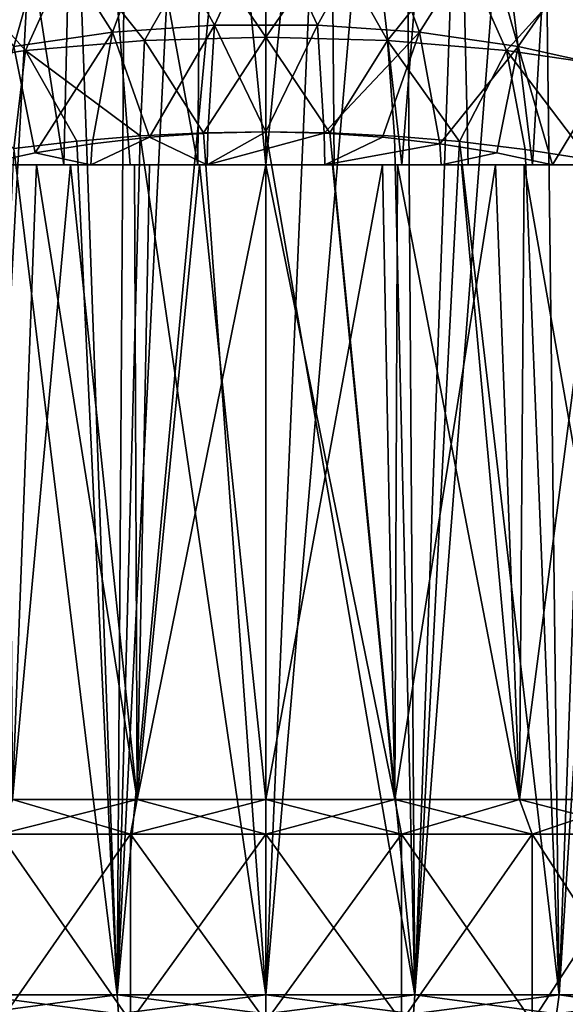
# Model space of a CAD drawing. Header units: millimetres. Extents: x -178 to 325, y 0 to 197.
# Tile 149 of 256: x 145 to 156, y 77 to 96. Entities that reach past the tile are written whole.
import ezdxf

# ---------------------------------------------------------------- set-up
doc = ezdxf.new("R2010")
doc.units = ezdxf.units.MM
doc.header["$LTSCALE"] = 52.148148
for name, color, linetype in [('748', 7, 'CONTINUOUS'), ('749', 7, 'CONTINUOUS'), ('754', 7, 'CONTINUOUS'), ('764', 7, 'CONTINUOUS'), ('765', 7, 'CONTINUOUS'), ('766', 7, 'CONTINUOUS'), ('767', 7, 'CONTINUOUS'), ('777', 7, 'CONTINUOUS'), ('778', 7, 'CONTINUOUS'), ('785', 7, 'CONTINUOUS'), ('786', 7, 'CONTINUOUS'), ('787', 7, 'CONTINUOUS'), ('788', 7, 'CONTINUOUS'), ('789', 7, 'CONTINUOUS')]:
    doc.layers.add(name, color=color, linetype=linetype)

msp = doc.modelspace()

# ---------------------------------------------------------------- linework, layer by layer
at = {"layer": '748', "color": 7, "linetype": 'CONTINUOUS', "true_color": 0xe0f2ff}
for points in [[(157.388, 107.799, -14.192), (155.472, 77.5, -15.035), (155.103, 107.547, -15.164), (157.388, 107.799, -14.192)], [(158, 77.5, -13.856), (155.472, 77.5, -15.035), (157.388, 107.799, -14.192), (158, 77.5, -13.856)], [(152.778, 77.5, -15.757), (150, 77.5, -16), (152.573, 107.383, -15.792), (152.778, 77.5, -15.757)], [(152.573, 107.383, -15.792), (150, 77.5, -16), (151.29, 107.343, -15.948), (152.573, 107.383, -15.792)], [(153.848, 107.452, -15.53), (152.778, 77.5, -15.757), (152.573, 107.383, -15.792), (153.848, 107.452, -15.53)], [(155.472, 77.5, -15.035), (152.778, 77.5, -15.757), (155.103, 107.547, -15.164), (155.472, 77.5, -15.035)], [(155.103, 107.547, -15.164), (152.778, 77.5, -15.757), (153.848, 107.452, -15.53), (155.103, 107.547, -15.164)], [(150, 77.5, -16), (150, 107.329, -16), (151.29, 107.343, -15.948), (150, 77.5, -16)], [(150, 77.5, 16), (152.778, 77.5, 15.757), (150, 93.614, 16), (150, 77.5, 16)], [(150, 93.614, 16), (152.778, 77.5, 15.757), (151.19, 93.596, 15.956), (150, 93.614, 16)], [(151.19, 93.596, 15.956), (152.778, 77.5, 15.757), (152.396, 93.536, 15.82), (151.19, 93.596, 15.956)], [(152.396, 93.536, 15.82), (152.778, 77.5, 15.757), (153.613, 93.433, 15.587), (152.396, 93.536, 15.82)], [(152.778, 77.5, 15.757), (155.472, 77.5, 15.035), (153.613, 93.433, 15.587), (152.778, 77.5, 15.757)], [(153.613, 93.433, 15.587), (155.472, 77.5, 15.035), (154.836, 93.287, 15.252), (153.613, 93.433, 15.587)], [(154.836, 93.287, 15.252), (155.472, 77.5, 15.035), (156.033, 93.1, 14.819), (154.836, 93.287, 15.252)], [(155.472, 77.5, 15.035), (158, 77.5, 13.856), (156.033, 93.1, 14.819), (155.472, 77.5, 15.035)]]:
    msp.add_3dface(points, dxfattribs=at)
at = {"layer": '749', "color": 7, "linetype": 'CONTINUOUS', "true_color": 0xe0f2ff}
for points in [[(146.146, 107.452, -15.529), (144.528, 77.5, -15.035), (144.889, 107.548, -15.162), (146.146, 107.452, -15.529)], [(147.222, 77.5, -15.757), (144.528, 77.5, -15.035), (146.146, 107.452, -15.529), (147.222, 77.5, -15.757)], [(147.423, 107.383, -15.791), (147.222, 77.5, -15.757), (146.146, 107.452, -15.529), (147.423, 107.383, -15.791)], [(148.708, 107.343, -15.948), (147.222, 77.5, -15.757), (147.423, 107.383, -15.791), (148.708, 107.343, -15.948)], [(150, 107.329, -16), (147.222, 77.5, -15.757), (148.708, 107.343, -15.948), (150, 107.329, -16)], [(150, 107.329, -16), (150, 77.5, -16), (147.222, 77.5, -15.757), (150, 107.329, -16)], [(150, 77.5, 16), (148.832, 93.596, 15.957), (147.653, 93.539, 15.827), (150, 77.5, 16)], [(150, 77.5, 16), (150, 93.614, 16), (148.832, 93.596, 15.957), (150, 77.5, 16)], [(146.471, 93.442, 15.606), (145.292, 93.306, 15.292), (147.222, 77.5, 15.757), (146.471, 93.442, 15.606)], [(147.653, 93.539, 15.827), (146.471, 93.442, 15.606), (147.222, 77.5, 15.757), (147.653, 93.539, 15.827)], [(150, 77.5, 16), (147.653, 93.539, 15.827), (147.222, 77.5, 15.757), (150, 77.5, 16)], [(147.222, 77.5, 15.757), (145.292, 93.306, 15.292), (144.528, 77.5, 15.035), (147.222, 77.5, 15.757)]]:
    msp.add_3dface(points, dxfattribs=at)
at = {"layer": '754', "color": 7, "linetype": 'CONTINUOUS', "true_color": 0xe0f2ff}
for points in [[(148.785, 97.166, 16.614), (146.369, 97.04, 16.264), (147.732, 95.32, 15.999), (148.785, 97.166, 16.614)], [(149.999, 95.383, 16.159), (148.785, 97.166, 16.614), (147.732, 95.32, 15.999), (149.999, 95.383, 16.159)], [(151.227, 97.165, 16.613), (148.785, 97.166, 16.614), (149.999, 95.383, 16.159), (151.227, 97.165, 16.613)], [(152.266, 95.32, 16), (151.227, 97.165, 16.613), (149.999, 95.383, 16.159), (152.266, 95.32, 16)], [(153.643, 97.039, 16.262), (151.227, 97.165, 16.613), (152.266, 95.32, 16), (153.643, 97.039, 16.262)], [(146.369, 97.04, 16.264), (144.03, 96.792, 15.571), (145.511, 95.132, 15.525), (146.369, 97.04, 16.264)], [(147.732, 95.32, 15.999), (146.369, 97.04, 16.264), (145.511, 95.132, 15.525), (147.732, 95.32, 15.999)], [(154.487, 95.132, 15.526), (153.643, 97.039, 16.262), (152.266, 95.32, 16), (154.487, 95.132, 15.526)], [(155.982, 96.79, 15.567), (153.643, 97.039, 16.262), (154.487, 95.132, 15.526), (155.982, 96.79, 15.567)], [(145.511, 95.132, 15.525), (144.03, 96.792, 15.571), (143.378, 94.822, 14.746), (145.511, 95.132, 15.525)], [(156.62, 94.822, 14.747), (155.982, 96.79, 15.567), (154.487, 95.132, 15.526), (156.62, 94.822, 14.747)], [(147.732, 95.32, 15.999), (145.511, 95.132, 15.525), (147.653, 93.539, 15.827), (147.732, 95.32, 15.999)], [(148.832, 93.596, 15.957), (147.732, 95.32, 15.999), (147.653, 93.539, 15.827), (148.832, 93.596, 15.957)], [(149.999, 95.383, 16.159), (147.732, 95.32, 15.999), (148.832, 93.596, 15.957), (149.999, 95.383, 16.159)], [(150, 93.614, 16), (149.999, 95.383, 16.159), (148.832, 93.596, 15.957), (150, 93.614, 16)], [(150, 93.614, 16), (151.19, 93.596, 15.956), (149.999, 95.383, 16.159), (150, 93.614, 16)], [(151.19, 93.596, 15.956), (152.266, 95.32, 16), (149.999, 95.383, 16.159), (151.19, 93.596, 15.956)], [(151.19, 93.596, 15.956), (152.396, 93.536, 15.82), (152.266, 95.32, 16), (151.19, 93.596, 15.956)], [(152.396, 93.536, 15.82), (153.613, 93.433, 15.587), (152.266, 95.32, 16), (152.396, 93.536, 15.82)], [(153.613, 93.433, 15.587), (154.487, 95.132, 15.526), (152.266, 95.32, 16), (153.613, 93.433, 15.587)], [(145.511, 95.132, 15.525), (143.378, 94.822, 14.746), (145.292, 93.306, 15.292), (145.511, 95.132, 15.525)], [(146.471, 93.442, 15.606), (145.511, 95.132, 15.525), (145.292, 93.306, 15.292), (146.471, 93.442, 15.606)], [(147.653, 93.539, 15.827), (145.511, 95.132, 15.525), (146.471, 93.442, 15.606), (147.653, 93.539, 15.827)], [(153.613, 93.433, 15.587), (154.836, 93.287, 15.252), (154.487, 95.132, 15.526), (153.613, 93.433, 15.587)], [(154.836, 93.287, 15.252), (156.033, 93.1, 14.819), (154.487, 95.132, 15.526), (154.836, 93.287, 15.252)], [(156.033, 93.1, 14.819), (156.62, 94.822, 14.747), (154.487, 95.132, 15.526), (156.033, 93.1, 14.819)]]:
    msp.add_3dface(points, dxfattribs=at)
at = {"layer": '764', "color": 7, "linetype": 'CONTINUOUS', "true_color": 0xe0f2ff}
for points in [[(150, 77.5, -16), (152.778, 77.5, -15.757), (150, 77.146, -15.854), (150, 77.5, -16)], [(150, 77.146, -15.854), (152.778, 77.5, -15.757), (152.753, 77.146, -15.613), (150, 77.146, -15.854)], [(152.778, 77.5, 15.757), (150, 77.5, 16), (152.753, 77.146, 15.613), (152.778, 77.5, 15.757)], [(150, 77.5, 16), (150, 77.146, 15.854), (152.753, 77.146, 15.613), (150, 77.5, 16)], [(152.778, 77.5, -15.757), (155.472, 77.5, -15.035), (152.753, 77.146, -15.613), (152.778, 77.5, -15.757)], [(155.472, 77.5, -15.035), (155.422, 77.146, -14.897), (152.753, 77.146, -15.613), (155.472, 77.5, -15.035)], [(152.778, 77.5, 15.757), (152.753, 77.146, 15.613), (155.422, 77.146, 14.897), (152.778, 77.5, 15.757)], [(155.472, 77.5, 15.035), (152.778, 77.5, 15.757), (155.422, 77.146, 14.897), (155.472, 77.5, 15.035)], [(155.472, 77.5, -15.035), (158, 77.5, -13.856), (155.422, 77.146, -14.897), (155.472, 77.5, -15.035)], [(158, 77.5, -13.856), (157.927, 77.146, -13.73), (155.422, 77.146, -14.897), (158, 77.5, -13.856)], [(155.472, 77.5, 15.035), (155.422, 77.146, 14.897), (157.927, 77.146, 13.73), (155.472, 77.5, 15.035)], [(158, 77.5, 13.856), (155.472, 77.5, 15.035), (157.927, 77.146, 13.73), (158, 77.5, 13.856)]]:
    msp.add_3dface(points, dxfattribs=at)
at = {"layer": '765', "color": 7, "linetype": 'CONTINUOUS', "true_color": 0xe0f2ff}
for points in [[(147.222, 77.5, 15.757), (144.528, 77.5, 15.035), (147.247, 77.146, 15.613), (147.222, 77.5, 15.757)], [(144.528, 77.5, 15.035), (144.578, 77.146, 14.897), (147.247, 77.146, 15.613), (144.528, 77.5, 15.035)], [(144.528, 77.5, -15.035), (147.222, 77.5, -15.757), (144.578, 77.146, -14.897), (144.528, 77.5, -15.035)], [(147.222, 77.5, -15.757), (147.247, 77.146, -15.613), (144.578, 77.146, -14.897), (147.222, 77.5, -15.757)], [(147.222, 77.5, -15.757), (150, 77.5, -16), (147.247, 77.146, -15.613), (147.222, 77.5, -15.757)], [(150, 77.5, 16), (147.222, 77.5, 15.757), (150, 77.146, 15.854), (150, 77.5, 16)], [(147.222, 77.5, 15.757), (147.247, 77.146, 15.613), (150, 77.146, 15.854), (147.222, 77.5, 15.757)], [(150, 77.5, -16), (150, 77.146, -15.854), (147.247, 77.146, -15.613), (150, 77.5, -16)]]:
    msp.add_3dface(points, dxfattribs=at)
at = {"layer": '766', "color": 7, "linetype": 'CONTINUOUS', "true_color": 0xe0f2ff}
for points in [[(152.407, 81.15, 12.877), (150, 81.15, 13.1), (152.176, 93, 12.918), (152.407, 81.15, 12.877)], [(150, 81.15, 13.1), (150, 93, 13.1), (152.176, 93, 12.918), (150, 81.15, 13.1)], [(150, 81.15, -13.1), (152.407, 81.15, -12.877), (150, 93, -13.1), (150, 81.15, -13.1)], [(152.407, 81.15, -12.877), (151.24, 93, -13.04), (150, 93, -13.1), (152.407, 81.15, -12.877)], [(152.407, 81.15, -12.877), (152.455, 93, -12.868), (151.24, 93, -13.04), (152.407, 81.15, -12.877)], [(152.407, 81.15, 12.877), (152.176, 93, 12.918), (154.285, 93, 12.379), (152.407, 81.15, 12.877)], [(152.407, 81.15, -12.877), (154.732, 81.15, -12.215), (152.455, 93, -12.868), (152.407, 81.15, -12.877)], [(154.732, 81.15, 12.215), (152.407, 81.15, 12.877), (154.285, 93, 12.379), (154.732, 81.15, 12.215)], [(154.732, 81.15, -12.215), (153.65, 93, -12.581), (152.455, 93, -12.868), (154.732, 81.15, -12.215)], [(154.732, 81.15, -12.215), (154.82, 93, -12.181), (153.65, 93, -12.581), (154.732, 81.15, -12.215)], [(154.732, 81.15, 12.215), (154.285, 93, 12.379), (156.276, 93, 11.498), (154.732, 81.15, 12.215)], [(154.732, 81.15, -12.215), (156.896, 81.15, -11.138), (154.82, 93, -12.181), (154.732, 81.15, -12.215)], [(156.896, 81.15, 11.138), (154.732, 81.15, 12.215), (156.276, 93, 11.498), (156.896, 81.15, 11.138)], [(156.896, 81.15, -11.138), (155.94, 93, -11.675), (154.82, 93, -12.181), (156.896, 81.15, -11.138)]]:
    msp.add_3dface(points, dxfattribs=at)
at = {"layer": '767', "color": 7, "linetype": 'CONTINUOUS', "true_color": 0xe0f2ff}
for points in [[(143.724, 93, 11.498), (145.715, 93, 12.379), (145.268, 81.15, 12.215), (143.724, 93, 11.498)], [(146.35, 93, -12.581), (145.18, 93, -12.181), (145.268, 81.15, -12.215), (146.35, 93, -12.581)], [(146.35, 93, -12.581), (145.268, 81.15, -12.215), (147.593, 81.15, -12.877), (146.35, 93, -12.581)], [(145.715, 93, 12.379), (147.593, 81.15, 12.877), (145.268, 81.15, 12.215), (145.715, 93, 12.379)], [(145.715, 93, 12.379), (147.824, 93, 12.918), (147.593, 81.15, 12.877), (145.715, 93, 12.379)], [(147.545, 93, -12.868), (146.35, 93, -12.581), (147.593, 81.15, -12.877), (147.545, 93, -12.868)], [(148.76, 93, -13.04), (147.545, 93, -12.868), (147.593, 81.15, -12.877), (148.76, 93, -13.04)], [(150, 93, 13.1), (150, 81.15, 13.1), (147.593, 81.15, 12.877), (150, 93, 13.1)], [(150, 81.15, -13.1), (148.76, 93, -13.04), (147.593, 81.15, -12.877), (150, 81.15, -13.1)], [(147.824, 93, 12.918), (150, 93, 13.1), (147.593, 81.15, 12.877), (147.824, 93, 12.918)], [(150, 81.15, -13.1), (150, 93, -13.1), (148.76, 93, -13.04), (150, 81.15, -13.1)]]:
    msp.add_3dface(points, dxfattribs=at)
at = {"layer": '777', "color": 7, "linetype": 'CONTINUOUS', "true_color": 0xe0f2ff}
for points in [[(146.505, 105.151, -12.522), (144.295, 105.367, -11.681), (146.225, 93, -12.44), (146.505, 105.151, -12.522)], [(146.225, 93, -12.44), (144.295, 105.367, -11.681), (145.026, 93, -12.01), (146.225, 93, -12.44)], [(155.702, 105.367, -11.683), (153.492, 105.15, -12.522), (154.974, 93, -12.01), (155.702, 105.367, -11.683)], [(156.13, 93, -11.464), (155.702, 105.367, -11.683), (154.974, 93, -12.01), (156.13, 93, -11.464)], [(147.464, 93, -12.75), (146.505, 105.151, -12.522), (146.225, 93, -12.44), (147.464, 93, -12.75)], [(148.822, 105.041, -12.947), (146.505, 105.151, -12.522), (148.725, 93, -12.937), (148.822, 105.041, -12.947)], [(148.725, 93, -12.937), (146.505, 105.151, -12.522), (147.464, 93, -12.75), (148.725, 93, -12.937)], [(150, 93, -12.999), (148.822, 105.041, -12.947), (148.725, 93, -12.937), (150, 93, -12.999)], [(151.175, 105.041, -12.947), (148.822, 105.041, -12.947), (150, 93, -12.999), (151.175, 105.041, -12.947)], [(151.275, 93, -12.937), (151.175, 105.041, -12.947), (150, 93, -12.999), (151.275, 93, -12.937)], [(153.492, 105.15, -12.522), (151.175, 105.041, -12.947), (152.536, 93, -12.75), (153.492, 105.15, -12.522)], [(152.536, 93, -12.75), (151.175, 105.041, -12.947), (151.275, 93, -12.937), (152.536, 93, -12.75)], [(153.775, 93, -12.44), (153.492, 105.15, -12.522), (152.536, 93, -12.75), (153.775, 93, -12.44)], [(154.974, 93, -12.01), (153.492, 105.15, -12.522), (153.775, 93, -12.44), (154.974, 93, -12.01)], [(150, 93.614, 13), (151.087, 93.59, 12.954), (148.9, 93, 12.953), (150, 93.614, 13)], [(148.913, 93.59, 12.954), (150, 93.614, 13), (148.9, 93, 12.953), (148.913, 93.59, 12.954)], [(146.753, 93.393, 12.588), (147.828, 93.516, 12.817), (146.731, 93, 12.582), (146.753, 93.393, 12.588)], [(146.731, 93, 12.582), (147.828, 93.516, 12.817), (148.9, 93, 12.953), (146.731, 93, 12.582)], [(147.828, 93.516, 12.817), (148.913, 93.59, 12.954), (148.9, 93, 12.953), (147.828, 93.516, 12.817)], [(148.9, 93, 12.953), (151.087, 93.59, 12.954), (151.1, 93, 12.953), (148.9, 93, 12.953)], [(151.087, 93.59, 12.954), (152.172, 93.516, 12.817), (151.1, 93, 12.953), (151.087, 93.59, 12.954)], [(152.172, 93.516, 12.817), (153.247, 93.393, 12.588), (151.1, 93, 12.953), (152.172, 93.516, 12.817)], [(145.691, 93.221, 12.265), (146.753, 93.393, 12.588), (146.731, 93, 12.582), (145.691, 93.221, 12.265)], [(151.1, 93, 12.953), (153.247, 93.393, 12.588), (153.269, 93, 12.582), (151.1, 93, 12.953)], [(153.247, 93.393, 12.588), (154.309, 93.221, 12.265), (153.269, 93, 12.582), (153.247, 93.393, 12.588)], [(144.651, 93, 11.848), (145.691, 93.221, 12.265), (146.731, 93, 12.582), (144.651, 93, 11.848)], [(154.309, 93.221, 12.265), (155.349, 93, 11.848), (153.269, 93, 12.582), (154.309, 93.221, 12.265)]]:
    msp.add_3dface(points, dxfattribs=at)
at = {"layer": '778', "color": 7, "linetype": 'CONTINUOUS', "true_color": 0xe0f2ff}
for points in [[(147.932, 97.606, 13.495), (150, 97.671, 13.649), (149.04, 95.608, 13.122), (147.932, 97.606, 13.495)], [(149.04, 95.608, 13.122), (150, 97.671, 13.649), (150.964, 95.607, 13.122), (149.04, 95.608, 13.122)], [(150, 97.671, 13.649), (152.067, 97.606, 13.495), (150.964, 95.607, 13.122), (150, 97.671, 13.649)], [(145.912, 97.414, 13.036), (147.932, 97.606, 13.495), (147.136, 95.475, 12.843), (145.912, 97.414, 13.036)], [(147.136, 95.475, 12.843), (147.932, 97.606, 13.495), (149.04, 95.608, 13.122), (147.136, 95.475, 12.843)], [(150.964, 95.607, 13.122), (152.067, 97.606, 13.495), (152.868, 95.475, 12.842), (150.964, 95.607, 13.122)], [(152.067, 97.606, 13.495), (154.087, 97.414, 13.036), (152.868, 95.475, 12.842), (152.067, 97.606, 13.495)], [(143.984, 97.099, 12.284), (145.912, 97.414, 13.036), (145.294, 95.212, 12.292), (143.984, 97.099, 12.284)], [(145.294, 95.212, 12.292), (145.912, 97.414, 13.036), (147.136, 95.475, 12.843), (145.294, 95.212, 12.292)], [(152.868, 95.475, 12.842), (154.087, 97.414, 13.036), (154.71, 95.212, 12.29), (152.868, 95.475, 12.842)], [(154.087, 97.414, 13.036), (156.016, 97.099, 12.285), (154.71, 95.212, 12.29), (154.087, 97.414, 13.036)], [(154.71, 95.212, 12.29), (156.016, 97.099, 12.285), (156.451, 94.824, 11.478), (154.71, 95.212, 12.29)], [(145.691, 93.221, 12.265), (145.294, 95.212, 12.292), (147.136, 95.475, 12.843), (145.691, 93.221, 12.265)], [(146.753, 93.393, 12.588), (145.691, 93.221, 12.265), (147.136, 95.475, 12.843), (146.753, 93.393, 12.588)], [(147.828, 93.516, 12.817), (146.753, 93.393, 12.588), (147.136, 95.475, 12.843), (147.828, 93.516, 12.817)], [(147.828, 93.516, 12.817), (147.136, 95.475, 12.843), (149.04, 95.608, 13.122), (147.828, 93.516, 12.817)], [(148.913, 93.59, 12.954), (147.828, 93.516, 12.817), (149.04, 95.608, 13.122), (148.913, 93.59, 12.954)], [(150, 93.614, 13), (148.913, 93.59, 12.954), (149.04, 95.608, 13.122), (150, 93.614, 13)], [(150, 93.614, 13), (149.04, 95.608, 13.122), (150.964, 95.607, 13.122), (150, 93.614, 13)], [(151.087, 93.59, 12.954), (150, 93.614, 13), (150.964, 95.607, 13.122), (151.087, 93.59, 12.954)], [(151.087, 93.59, 12.954), (150.964, 95.607, 13.122), (152.868, 95.475, 12.842), (151.087, 93.59, 12.954)], [(152.172, 93.516, 12.817), (151.087, 93.59, 12.954), (152.868, 95.475, 12.842), (152.172, 93.516, 12.817)], [(153.247, 93.393, 12.588), (152.172, 93.516, 12.817), (152.868, 95.475, 12.842), (153.247, 93.393, 12.588)], [(153.247, 93.393, 12.588), (152.868, 95.475, 12.842), (154.71, 95.212, 12.29), (153.247, 93.393, 12.588)], [(145.691, 93.221, 12.265), (144.651, 93, 11.848), (145.294, 95.212, 12.292), (145.691, 93.221, 12.265)], [(154.309, 93.221, 12.265), (153.247, 93.393, 12.588), (154.71, 95.212, 12.29), (154.309, 93.221, 12.265)], [(155.349, 93, 11.848), (154.309, 93.221, 12.265), (154.71, 95.212, 12.29), (155.349, 93, 11.848)], [(155.349, 93, 11.848), (154.71, 95.212, 12.29), (156.451, 94.824, 11.478), (155.349, 93, 11.848)], [(155.349, 93, 11.848), (156.451, 94.824, 11.478), (156.489, 93, 11.272), (155.349, 93, 11.848)]]:
    msp.add_3dface(points, dxfattribs=at)
at = {"layer": '785', "color": 7, "linetype": 'CONTINUOUS', "true_color": 0xe0f2ff}
for points in [[(150, 80.5, 13.75), (150, 81.15, 13.1), (152.407, 81.15, 12.877), (150, 80.5, 13.75)], [(152.527, 80.5, 13.516), (150, 80.5, 13.75), (152.407, 81.15, 12.877), (152.527, 80.5, 13.516)], [(150, 80.5, -13.75), (152.527, 80.5, -13.516), (150, 81.15, -13.1), (150, 80.5, -13.75)], [(150, 81.15, -13.1), (152.527, 80.5, -13.516), (152.407, 81.15, -12.877), (150, 81.15, -13.1)], [(154.732, 81.15, 12.215), (152.527, 80.5, 13.516), (152.407, 81.15, 12.877), (154.732, 81.15, 12.215)], [(152.527, 80.5, -13.516), (154.967, 80.5, -12.821), (152.407, 81.15, -12.877), (152.527, 80.5, -13.516)], [(152.407, 81.15, -12.877), (154.967, 80.5, -12.821), (154.732, 81.15, -12.215), (152.407, 81.15, -12.877)], [(154.967, 80.5, 12.821), (152.527, 80.5, 13.516), (154.732, 81.15, 12.215), (154.967, 80.5, 12.821)], [(156.896, 81.15, 11.138), (154.967, 80.5, 12.821), (154.732, 81.15, 12.215), (156.896, 81.15, 11.138)], [(154.967, 80.5, -12.821), (157.238, 80.5, -11.69), (154.732, 81.15, -12.215), (154.967, 80.5, -12.821)], [(154.732, 81.15, -12.215), (157.238, 80.5, -11.69), (156.896, 81.15, -11.138), (154.732, 81.15, -12.215)], [(157.238, 80.5, 11.69), (154.967, 80.5, 12.821), (156.896, 81.15, 11.138), (157.238, 80.5, 11.69)]]:
    msp.add_3dface(points, dxfattribs=at)
at = {"layer": '786', "color": 7, "linetype": 'CONTINUOUS', "true_color": 0xe0f2ff}
for points in [[(152.529, 77, 13.515), (150, 77, 13.75), (152.527, 80.5, 13.516), (152.529, 77, 13.515)], [(150, 77, 13.75), (150, 80.5, 13.75), (152.527, 80.5, 13.516), (150, 77, 13.75)], [(150, 77, -13.75), (152.529, 77, -13.515), (150, 80.5, -13.75), (150, 77, -13.75)], [(152.529, 77, -13.515), (152.527, 80.5, -13.516), (150, 80.5, -13.75), (152.529, 77, -13.515)], [(152.529, 77, -13.515), (154.969, 77, -12.82), (152.527, 80.5, -13.516), (152.529, 77, -13.515)], [(154.969, 77, -12.82), (154.967, 80.5, -12.821), (152.527, 80.5, -13.516), (154.969, 77, -12.82)], [(152.529, 77, 13.515), (152.527, 80.5, 13.516), (154.967, 80.5, 12.821), (152.529, 77, 13.515)], [(154.969, 77, 12.82), (152.529, 77, 13.515), (154.967, 80.5, 12.821), (154.969, 77, 12.82)], [(154.969, 77, -12.82), (157.239, 77, -11.689), (154.967, 80.5, -12.821), (154.969, 77, -12.82)], [(157.239, 77, -11.689), (157.238, 80.5, -11.69), (154.967, 80.5, -12.821), (157.239, 77, -11.689)], [(154.969, 77, 12.82), (154.967, 80.5, 12.821), (157.238, 80.5, 11.69), (154.969, 77, 12.82)], [(157.239, 77, 11.689), (154.969, 77, 12.82), (157.238, 80.5, 11.69), (157.239, 77, 11.689)]]:
    msp.add_3dface(points, dxfattribs=at)
at = {"layer": '787', "color": 7, "linetype": 'CONTINUOUS', "true_color": 0xe0f2ff}
for points in [[(143.724, 93, 11.498), (144.651, 93, 11.848), (145.715, 93, 12.379), (143.724, 93, 11.498)], [(144.651, 93, 11.848), (146.731, 93, 12.582), (145.715, 93, 12.379), (144.651, 93, 11.848)], [(146.225, 93, -12.44), (145.026, 93, -12.01), (145.18, 93, -12.181), (146.225, 93, -12.44)], [(146.35, 93, -12.581), (146.225, 93, -12.44), (145.18, 93, -12.181), (146.35, 93, -12.581)], [(145.715, 93, 12.379), (146.731, 93, 12.582), (147.824, 93, 12.918), (145.715, 93, 12.379)], [(147.464, 93, -12.75), (146.225, 93, -12.44), (146.35, 93, -12.581), (147.464, 93, -12.75)], [(147.545, 93, -12.868), (147.464, 93, -12.75), (146.35, 93, -12.581), (147.545, 93, -12.868)], [(146.731, 93, 12.582), (148.9, 93, 12.953), (147.824, 93, 12.918), (146.731, 93, 12.582)], [(148.725, 93, -12.937), (147.464, 93, -12.75), (147.545, 93, -12.868), (148.725, 93, -12.937)], [(148.76, 93, -13.04), (148.725, 93, -12.937), (147.545, 93, -12.868), (148.76, 93, -13.04)], [(147.824, 93, 12.918), (148.9, 93, 12.953), (150, 93, 13.1), (147.824, 93, 12.918)], [(150, 93, -12.999), (148.725, 93, -12.937), (150, 93, -13.1), (150, 93, -12.999)], [(150, 93, -13.1), (148.725, 93, -12.937), (148.76, 93, -13.04), (150, 93, -13.1)], [(148.9, 93, 12.953), (151.1, 93, 12.953), (150, 93, 13.1), (148.9, 93, 12.953)], [(150, 93, 13.1), (151.1, 93, 12.953), (152.176, 93, 12.918), (150, 93, 13.1)], [(151.275, 93, -12.937), (150, 93, -12.999), (151.24, 93, -13.04), (151.275, 93, -12.937)], [(151.24, 93, -13.04), (150, 93, -12.999), (150, 93, -13.1), (151.24, 93, -13.04)], [(151.1, 93, 12.953), (153.269, 93, 12.582), (152.176, 93, 12.918), (151.1, 93, 12.953)], [(152.455, 93, -12.868), (151.275, 93, -12.937), (151.24, 93, -13.04), (152.455, 93, -12.868)], [(152.536, 93, -12.75), (151.275, 93, -12.937), (152.455, 93, -12.868), (152.536, 93, -12.75)], [(152.176, 93, 12.918), (153.269, 93, 12.582), (154.285, 93, 12.379), (152.176, 93, 12.918)], [(153.65, 93, -12.581), (152.536, 93, -12.75), (152.455, 93, -12.868), (153.65, 93, -12.581)], [(153.775, 93, -12.44), (152.536, 93, -12.75), (153.65, 93, -12.581), (153.775, 93, -12.44)], [(153.269, 93, 12.582), (155.349, 93, 11.848), (154.285, 93, 12.379), (153.269, 93, 12.582)], [(154.82, 93, -12.181), (153.775, 93, -12.44), (153.65, 93, -12.581), (154.82, 93, -12.181)], [(154.974, 93, -12.01), (153.775, 93, -12.44), (154.82, 93, -12.181), (154.974, 93, -12.01)], [(154.285, 93, 12.379), (155.349, 93, 11.848), (156.276, 93, 11.498), (154.285, 93, 12.379)], [(155.94, 93, -11.675), (154.974, 93, -12.01), (154.82, 93, -12.181), (155.94, 93, -11.675)], [(156.13, 93, -11.464), (154.974, 93, -12.01), (155.94, 93, -11.675), (156.13, 93, -11.464)], [(155.349, 93, 11.848), (156.489, 93, 11.272), (156.276, 93, 11.498), (155.349, 93, 11.848)]]:
    msp.add_3dface(points, dxfattribs=at)
at = {"layer": '788', "color": 7, "linetype": 'CONTINUOUS', "true_color": 0xe0f2ff}
for points in [[(145.268, 81.15, 12.215), (147.593, 81.15, 12.877), (145.033, 80.5, 12.821), (145.268, 81.15, 12.215)], [(145.033, 80.5, 12.821), (147.593, 81.15, 12.877), (147.473, 80.5, 13.516), (145.033, 80.5, 12.821)], [(147.473, 80.5, -13.516), (145.268, 81.15, -12.215), (145.033, 80.5, -12.821), (147.473, 80.5, -13.516)], [(147.593, 81.15, -12.877), (145.268, 81.15, -12.215), (147.473, 80.5, -13.516), (147.593, 81.15, -12.877)], [(150, 81.15, 13.1), (150, 80.5, 13.75), (147.473, 80.5, 13.516), (150, 81.15, 13.1)], [(147.593, 81.15, 12.877), (150, 81.15, 13.1), (147.473, 80.5, 13.516), (147.593, 81.15, 12.877)], [(150, 80.5, -13.75), (147.593, 81.15, -12.877), (147.473, 80.5, -13.516), (150, 80.5, -13.75)], [(150, 80.5, -13.75), (150, 81.15, -13.1), (147.593, 81.15, -12.877), (150, 80.5, -13.75)]]:
    msp.add_3dface(points, dxfattribs=at)
at = {"layer": '789', "color": 7, "linetype": 'CONTINUOUS', "true_color": 0xe0f2ff}
for points in [[(147.471, 77, 13.515), (145.031, 77, 12.82), (147.473, 80.5, 13.516), (147.471, 77, 13.515)], [(145.031, 77, 12.82), (145.033, 80.5, 12.821), (147.473, 80.5, 13.516), (145.031, 77, 12.82)], [(145.031, 77, -12.82), (147.471, 77, -13.515), (145.033, 80.5, -12.821), (145.031, 77, -12.82)], [(147.471, 77, -13.515), (147.473, 80.5, -13.516), (145.033, 80.5, -12.821), (147.471, 77, -13.515)], [(150, 77, 13.75), (147.471, 77, 13.515), (150, 80.5, 13.75), (150, 77, 13.75)], [(150, 80.5, 13.75), (147.471, 77, 13.515), (147.473, 80.5, 13.516), (150, 80.5, 13.75)], [(147.471, 77, -13.515), (150, 77, -13.75), (147.473, 80.5, -13.516), (147.471, 77, -13.515)], [(150, 77, -13.75), (150, 80.5, -13.75), (147.473, 80.5, -13.516), (150, 77, -13.75)]]:
    msp.add_3dface(points, dxfattribs=at)

doc.saveas('drawing.dxf')
